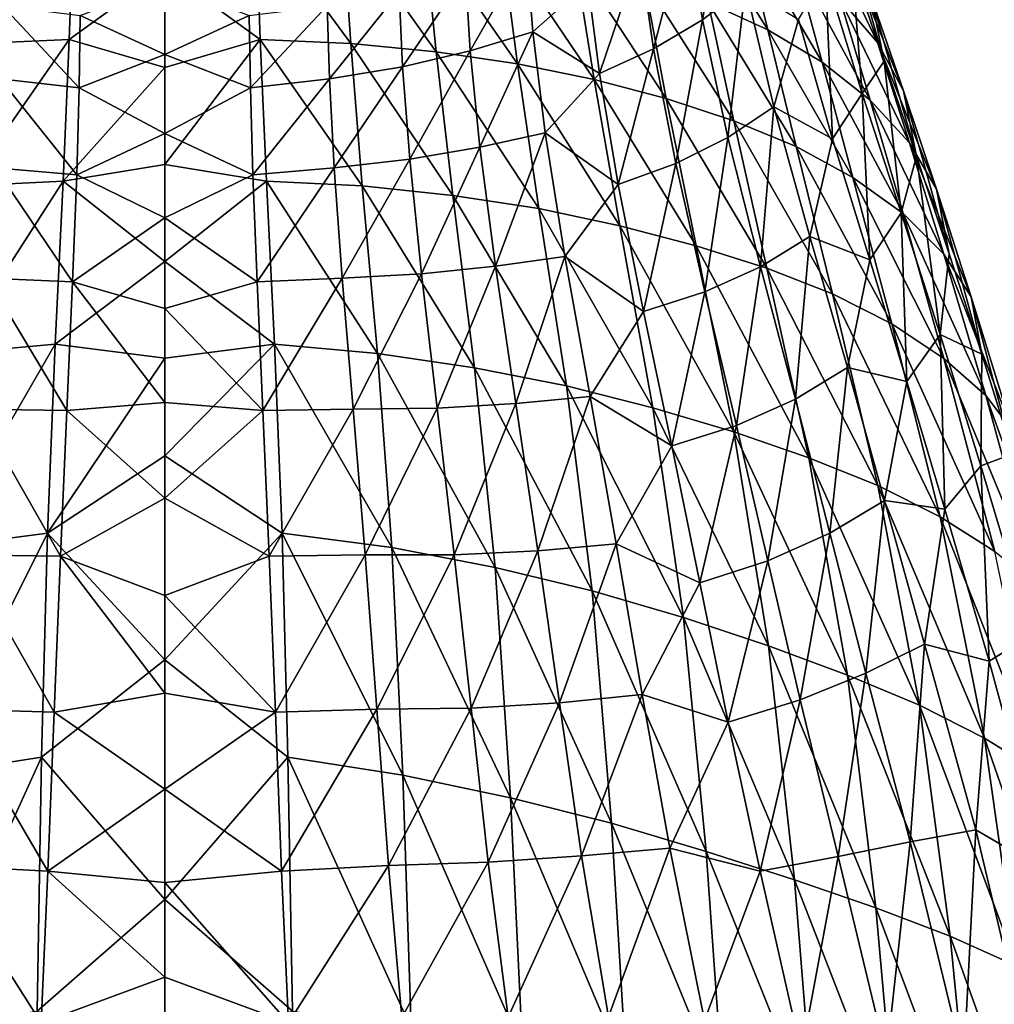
# Model space of a CAD drawing. Header units: millimetres. Extents: x -110 to 119, y -127 to 212.
# Tile 5 of 186: x -3 to 19, y -96 to -73. Entities that reach past the tile are written whole.
import ezdxf

# ---------------------------------------------------------------- set-up
doc = ezdxf.new("R2010")
doc.units = ezdxf.units.MM
doc.header["$LTSCALE"] = 26.699852
for name, color, linetype in [('89', 7, 'CONTINUOUS'), ('90', 7, 'CONTINUOUS'), ('97', 7, 'CONTINUOUS'), ('98', 7, 'CONTINUOUS')]:
    doc.layers.add(name, color=color, linetype=linetype)

msp = doc.modelspace()

# ---------------------------------------------------------------- linework, layer by layer
at = {"layer": '89', "color": 7, "linetype": 'CONTINUOUS', "true_color": 0xa2afbf}
for points in [[(-4.07, -70.656, 81.163), (-4.266, -73.505, 86.432), (-2.09, -70.53, 81.23), (-4.07, -70.656, 81.163)], [(-2.09, -70.53, 81.23), (-4.266, -73.505, 86.432), (-2.192, -73.416, 86.586), (-2.09, -70.53, 81.23)], [(-2.09, -70.53, 81.23), (-2.192, -73.416, 86.586), (0, -71.828, 83.813), (-2.09, -70.53, 81.23)], [(0, -71.828, 83.813), (-2.192, -73.416, 86.586), (0, -74.058, 87.802), (0, -71.828, 83.813)], [(-4.266, -73.505, 86.432), (-4.532, -76.773, 91.773), (-2.192, -73.416, 86.586), (-4.266, -73.505, 86.432)], [(-2.192, -73.416, 86.586), (-4.532, -76.773, 91.773), (-2.332, -76.664, 91.934), (-2.192, -73.416, 86.586)], [(-2.192, -73.416, 86.586), (-2.332, -76.664, 91.934), (0, -74.058, 87.802), (-2.192, -73.416, 86.586)], [(0, -74.058, 87.802), (-2.332, -76.664, 91.934), (0, -76.283, 91.453), (0, -74.058, 87.802)], [(0, -76.283, 91.453), (-2.332, -76.664, 91.934), (0, -78.512, 94.8), (0, -76.283, 91.453)], [(-4.532, -76.773, 91.773), (-4.881, -80.619, 97.185), (-2.332, -76.664, 91.934), (-4.532, -76.773, 91.773)], [(-2.332, -76.664, 91.934), (-4.881, -80.619, 97.185), (-2.516, -80.408, 97.288), (-2.332, -76.664, 91.934)], [(-2.332, -76.664, 91.934), (-2.516, -80.408, 97.288), (0, -78.512, 94.8), (-2.332, -76.664, 91.934)], [(0, -78.512, 94.8), (-2.516, -80.408, 97.288), (0, -80.73, 97.841), (0, -78.512, 94.8)], [(-4.881, -80.619, 97.185), (-5.214, -85.076, 102.237), (-2.516, -80.408, 97.288), (-4.881, -80.619, 97.185)], [(-2.516, -80.408, 97.288), (-5.214, -85.076, 102.237), (-2.693, -84.746, 102.317), (-2.516, -80.408, 97.288)], [(-2.516, -80.408, 97.288), (-2.693, -84.746, 102.317), (0, -80.73, 97.841), (-2.516, -80.408, 97.288)], [(0, -80.73, 97.841), (-2.693, -84.746, 102.317), (0, -82.966, 100.563), (0, -80.73, 97.841)], [(0, -82.966, 100.563), (-2.693, -84.746, 102.317), (0, -87.651, 105.043), (0, -82.966, 100.563)], [(-5.214, -85.076, 102.237), (-5.465, -90.294, 106.394), (-2.693, -84.746, 102.317), (-5.214, -85.076, 102.237)], [(-2.693, -84.746, 102.317), (-5.465, -90.294, 106.394), (-2.827, -89.882, 106.518), (-2.693, -84.746, 102.317)], [(-2.693, -84.746, 102.317), (-2.827, -89.882, 106.518), (0, -87.651, 105.043), (-2.693, -84.746, 102.317)], [(0, -87.651, 105.043), (-2.827, -89.882, 106.518), (0, -93.15, 108.589), (0, -87.651, 105.043)], [(-5.465, -90.294, 106.394), (-5.658, -96.102, 109.467), (-2.827, -89.882, 106.518), (-5.465, -90.294, 106.394)], [(-2.827, -89.882, 106.518), (-5.658, -96.102, 109.467), (-2.932, -95.714, 109.684), (-2.827, -89.882, 106.518)], [(-2.827, -89.882, 106.518), (-2.932, -95.714, 109.684), (0, -93.15, 108.589), (-2.827, -89.882, 106.518)], [(0, -93.15, 108.589), (-2.932, -95.714, 109.684), (0, -96.383, 110.108), (0, -93.15, 108.589)]]:
    msp.add_3dface(points, dxfattribs=at)
at = {"layer": '90', "color": 7, "linetype": 'CONTINUOUS', "true_color": 0xa2afbf}
for points in [[(0, -72.127, 30.499), (0, -73.761, 36.556), (-1.939, -72.863, 33.752), (0, -72.127, 30.499)], [(-3.728, -72.643, 33.95), (-1.964, -74.526, 39.308), (-3.778, -74.319, 39.514), (-3.728, -72.643, 33.95)], [(-1.939, -72.863, 33.752), (-1.964, -74.526, 39.308), (-3.728, -72.643, 33.95), (-1.939, -72.863, 33.752)], [(-1.939, -72.863, 33.752), (0, -73.761, 36.556), (-1.964, -74.526, 39.308), (-1.939, -72.863, 33.752)], [(0, -73.761, 36.556), (0, -75.571, 42.05), (-1.964, -74.526, 39.308), (0, -73.761, 36.556)], [(-3.778, -74.319, 39.514), (-2.022, -76.521, 44.829), (-3.889, -76.362, 45.157), (-3.778, -74.319, 39.514)], [(-1.964, -74.526, 39.308), (-2.022, -76.521, 44.829), (-3.778, -74.319, 39.514), (-1.964, -74.526, 39.308)], [(-1.964, -74.526, 39.308), (0, -75.571, 42.05), (-2.022, -76.521, 44.829), (-1.964, -74.526, 39.308)], [(0, -75.571, 42.05), (0, -77.511, 46.968), (-2.022, -76.521, 44.829), (0, -75.571, 42.05)], [(-3.889, -76.362, 45.157), (-2.119, -78.98, 50.447), (-4.074, -78.892, 50.93), (-3.889, -76.362, 45.157)], [(-2.022, -76.521, 44.829), (-2.119, -78.98, 50.447), (-3.889, -76.362, 45.157), (-2.022, -76.521, 44.829)], [(-2.022, -76.521, 44.829), (0, -77.511, 46.968), (-2.119, -78.98, 50.447), (-2.022, -76.521, 44.829)], [(0, -77.511, 46.968), (0, -79.591, 51.443), (-2.119, -78.98, 50.447), (0, -77.511, 46.968)], [(-4.074, -78.892, 50.93), (-2.25, -81.931, 55.967), (-4.322, -81.898, 56.549), (-4.074, -78.892, 50.93)], [(-2.119, -78.98, 50.447), (-2.25, -81.931, 55.967), (-4.074, -78.892, 50.93), (-2.119, -78.98, 50.447)], [(-2.119, -78.98, 50.447), (0, -81.745, 55.414), (-2.25, -81.931, 55.967), (-2.119, -78.98, 50.447)], [(0, -79.591, 51.443), (0, -81.745, 55.414), (-2.119, -78.98, 50.447), (0, -79.591, 51.443)], [(0, -81.745, 55.414), (0, -83.938, 58.916), (-2.25, -81.931, 55.967), (0, -81.745, 55.414)], [(-4.322, -81.898, 56.549), (-2.395, -85.269, 61.051), (-4.596, -85.244, 61.644), (-4.322, -81.898, 56.549)], [(-2.25, -81.931, 55.967), (-2.395, -85.269, 61.051), (-4.322, -81.898, 56.549), (-2.25, -81.931, 55.967)], [(-2.25, -81.931, 55.967), (0, -83.938, 58.916), (-2.395, -85.269, 61.051), (-2.25, -81.931, 55.967)], [(0, -83.938, 58.916), (0, -86.178, 62.031), (-2.395, -85.269, 61.051), (0, -83.938, 58.916)], [(-4.596, -85.244, 61.644), (-2.539, -88.854, 65.474), (-4.866, -88.786, 66.018), (-4.596, -85.244, 61.644)], [(-2.395, -85.269, 61.051), (-2.539, -88.854, 65.474), (-4.596, -85.244, 61.644), (-2.395, -85.269, 61.051)], [(-2.395, -85.269, 61.051), (0, -88.418, 64.754), (-2.539, -88.854, 65.474), (-2.395, -85.269, 61.051)], [(0, -86.178, 62.031), (0, -88.418, 64.754), (-2.395, -85.269, 61.051), (0, -86.178, 62.031)], [(0, -88.418, 64.754), (0, -90.617, 67.105), (-2.539, -88.854, 65.474), (0, -88.418, 64.754)], [(-4.866, -88.786, 66.018), (-2.682, -92.499, 69.121), (-5.137, -92.366, 69.612), (-4.866, -88.786, 66.018)], [(-2.539, -88.854, 65.474), (-2.682, -92.499, 69.121), (-4.866, -88.786, 66.018), (-2.539, -88.854, 65.474)], [(-2.539, -88.854, 65.474), (0, -90.617, 67.105), (-2.682, -92.499, 69.121), (-2.539, -88.854, 65.474)], [(0, -90.617, 67.105), (0, -92.761, 69.129), (-2.682, -92.499, 69.121), (0, -90.617, 67.105)], [(-5.137, -92.366, 69.612), (-2.839, -95.982, 71.972), (-5.442, -95.857, 72.482), (-5.137, -92.366, 69.612)], [(-2.682, -92.499, 69.121), (-2.839, -95.982, 71.972), (-5.137, -92.366, 69.612), (-2.682, -92.499, 69.121)], [(-2.682, -92.499, 69.121), (0, -94.935, 70.949), (-2.839, -95.982, 71.972), (-2.682, -92.499, 69.121)], [(0, -92.761, 69.129), (0, -94.935, 70.949), (-2.682, -92.499, 69.121), (0, -92.761, 69.129)], [(0, -94.935, 70.949), (0, -97.216, 72.632), (-2.839, -95.982, 71.972), (0, -94.935, 70.949)]]:
    msp.add_3dface(points, dxfattribs=at)
at = {"layer": '97', "color": 7, "linetype": 'CONTINUOUS', "true_color": 0xa2afbf}
for points in [[(11.946, -70.147, 75.321), (12.471, -72.571, 80.189), (13.84, -73.198, 79.748), (11.946, -70.147, 75.321)], [(13.253, -70.807, 74.973), (11.946, -70.147, 75.321), (13.84, -73.198, 79.748), (13.253, -70.807, 74.973)], [(14.814, -70.26, 69.07), (15.492, -72.475, 73.988), (16.357, -73.487, 73.217), (14.814, -70.26, 69.07)], [(15.634, -71.292, 68.373), (14.814, -70.26, 69.07), (16.357, -73.487, 73.217), (15.634, -71.292, 68.373)], [(15.463, -70.234, 62.025), (16.204, -72.416, 67.276), (16.508, -73.915, 66.246), (15.463, -70.234, 62.025)], [(15.777, -71.755, 61.188), (15.463, -70.234, 62.025), (16.508, -73.915, 66.246), (15.777, -71.755, 61.188)], [(2.09, -70.53, 81.23), (0, -71.828, 83.813), (2.192, -73.416, 86.585), (2.09, -70.53, 81.23)], [(2.09, -70.53, 81.23), (2.192, -73.416, 86.585), (4.266, -73.505, 86.432), (2.09, -70.53, 81.23)], [(4.07, -70.656, 81.163), (2.09, -70.53, 81.23), (4.266, -73.505, 86.432), (4.07, -70.656, 81.163)], [(4.07, -70.656, 81.163), (4.266, -73.505, 86.432), (6.23, -73.698, 86.261), (4.07, -70.656, 81.163)], [(5.946, -70.879, 81.083), (4.07, -70.656, 81.163), (6.23, -73.698, 86.261), (5.946, -70.879, 81.083)], [(5.946, -70.879, 81.083), (6.23, -73.698, 86.261), (8.091, -73.972, 86.039), (5.946, -70.879, 81.083)], [(7.724, -71.182, 80.955), (5.946, -70.879, 81.083), (8.091, -73.972, 86.039), (7.724, -71.182, 80.955)], [(13.253, -70.807, 74.973), (13.84, -73.198, 79.748), (15.087, -73.938, 79.219), (13.253, -70.807, 74.973)], [(13.253, -70.807, 74.973), (15.087, -73.938, 79.219), (14.442, -71.578, 74.539), (13.253, -70.807, 74.973)], [(7.724, -71.182, 80.955), (8.091, -73.972, 86.039), (9.853, -74.336, 85.771), (7.724, -71.182, 80.955)], [(9.407, -71.57, 80.785), (7.724, -71.182, 80.955), (9.853, -74.336, 85.771), (9.407, -71.57, 80.785)], [(15.634, -71.292, 68.373), (16.357, -73.487, 73.217), (16.953, -74.591, 72.032), (15.634, -71.292, 68.373)], [(16.204, -72.416, 67.276), (15.634, -71.292, 68.373), (16.953, -74.591, 72.032), (16.204, -72.416, 67.276)], [(9.407, -71.57, 80.785), (9.853, -74.336, 85.771), (11.51, -74.773, 85.416), (9.407, -71.57, 80.785)], [(10.991, -72.033, 80.534), (9.407, -71.57, 80.785), (11.51, -74.773, 85.416), (10.991, -72.033, 80.534)], [(16.188, -74.807, 78.57), (15.492, -72.475, 73.988), (14.442, -71.578, 74.539), (16.188, -74.807, 78.57)], [(15.087, -73.938, 79.219), (16.188, -74.807, 78.57), (14.442, -71.578, 74.539), (15.087, -73.938, 79.219)], [(0, -71.828, 83.813), (0, -74.058, 87.802), (2.192, -73.416, 86.585), (0, -71.828, 83.813)], [(10.991, -72.033, 80.534), (11.51, -74.773, 85.416), (13.058, -75.28, 84.958), (10.991, -72.033, 80.534)], [(12.471, -72.571, 80.189), (10.991, -72.033, 80.534), (13.058, -75.28, 84.958), (12.471, -72.571, 80.189)], [(15.492, -72.475, 73.988), (16.188, -74.807, 78.57), (17.094, -75.789, 77.691), (15.492, -72.475, 73.988)], [(16.357, -73.487, 73.217), (15.492, -72.475, 73.988), (17.094, -75.789, 77.691), (16.357, -73.487, 73.217)], [(16.204, -72.416, 67.276), (16.953, -74.591, 72.032), (17.254, -76.091, 70.869), (16.204, -72.416, 67.276)], [(16.508, -73.915, 66.246), (16.204, -72.416, 67.276), (17.254, -76.091, 70.869), (16.508, -73.915, 66.246)], [(12.471, -72.571, 80.189), (13.058, -75.28, 84.958), (14.49, -75.873, 84.398), (12.471, -72.571, 80.189)], [(13.84, -73.198, 79.748), (12.471, -72.571, 80.189), (14.49, -75.873, 84.398), (13.84, -73.198, 79.748)], [(13.84, -73.198, 79.748), (14.49, -75.873, 84.398), (15.793, -76.58, 83.744), (13.84, -73.198, 79.748)], [(13.84, -73.198, 79.748), (15.793, -76.58, 83.744), (15.087, -73.938, 79.219), (13.84, -73.198, 79.748)], [(0, -74.058, 87.802), (0, -76.283, 91.453), (2.192, -73.416, 86.585), (0, -74.058, 87.802)], [(2.192, -73.416, 86.585), (0, -76.283, 91.453), (2.332, -76.664, 91.934), (2.192, -73.416, 86.585)], [(2.192, -73.416, 86.585), (2.332, -76.664, 91.934), (4.532, -76.773, 91.773), (2.192, -73.416, 86.585)], [(4.266, -73.505, 86.432), (2.192, -73.416, 86.585), (4.532, -76.773, 91.773), (4.266, -73.505, 86.432)], [(4.266, -73.505, 86.432), (4.532, -76.773, 91.773), (6.613, -76.994, 91.578), (4.266, -73.505, 86.432)], [(6.23, -73.698, 86.261), (4.266, -73.505, 86.432), (6.613, -76.994, 91.578), (6.23, -73.698, 86.261)], [(16.357, -73.487, 73.217), (17.094, -75.789, 77.691), (17.71, -76.852, 76.386), (16.357, -73.487, 73.217)], [(16.953, -74.591, 72.032), (16.357, -73.487, 73.217), (17.71, -76.852, 76.386), (16.953, -74.591, 72.032)], [(6.23, -73.698, 86.261), (6.613, -76.994, 91.578), (8.582, -77.297, 91.312), (6.23, -73.698, 86.261)], [(8.091, -73.972, 86.039), (6.23, -73.698, 86.261), (8.582, -77.297, 91.312), (8.091, -73.972, 86.039)], [(8.091, -73.972, 86.039), (8.582, -77.297, 91.312), (10.444, -77.691, 90.985), (8.091, -73.972, 86.039)], [(9.853, -74.336, 85.771), (8.091, -73.972, 86.039), (10.444, -77.691, 90.985), (9.853, -74.336, 85.771)], [(16.943, -77.411, 82.963), (16.188, -74.807, 78.57), (15.087, -73.938, 79.219), (16.943, -77.411, 82.963)], [(15.793, -76.58, 83.744), (16.943, -77.411, 82.963), (15.087, -73.938, 79.219), (15.793, -76.58, 83.744)], [(9.853, -74.336, 85.771), (10.444, -77.691, 90.985), (12.192, -78.149, 90.55), (9.853, -74.336, 85.771)], [(11.51, -74.773, 85.416), (9.853, -74.336, 85.771), (12.192, -78.149, 90.55), (11.51, -74.773, 85.416)], [(11.51, -74.773, 85.416), (12.192, -78.149, 90.55), (13.82, -78.665, 89.992), (11.51, -74.773, 85.416)], [(13.058, -75.28, 84.958), (11.51, -74.773, 85.416), (13.82, -78.665, 89.992), (13.058, -75.28, 84.958)], [(16.953, -74.591, 72.032), (17.71, -76.852, 76.386), (18.004, -78.333, 75.063), (16.953, -74.591, 72.032)], [(17.254, -76.091, 70.869), (16.953, -74.591, 72.032), (18.004, -78.333, 75.063), (17.254, -76.091, 70.869)], [(16.188, -74.807, 78.57), (16.943, -77.411, 82.963), (17.882, -78.341, 81.935), (16.188, -74.807, 78.57)], [(17.094, -75.789, 77.691), (16.188, -74.807, 78.57), (17.882, -78.341, 81.935), (17.094, -75.789, 77.691)], [(13.058, -75.28, 84.958), (13.82, -78.665, 89.992), (15.322, -79.251, 89.31), (13.058, -75.28, 84.958)], [(14.49, -75.873, 84.398), (13.058, -75.28, 84.958), (15.322, -79.251, 89.31), (14.49, -75.873, 84.398)], [(14.49, -75.873, 84.398), (15.322, -79.251, 89.31), (16.685, -79.939, 88.519), (14.49, -75.873, 84.398)], [(14.49, -75.873, 84.398), (16.685, -79.939, 88.519), (15.793, -76.58, 83.744), (14.49, -75.873, 84.398)], [(17.094, -75.789, 77.691), (17.882, -78.341, 81.935), (18.506, -79.32, 80.457), (17.094, -75.789, 77.691)], [(17.71, -76.852, 76.386), (17.094, -75.789, 77.691), (18.506, -79.32, 80.457), (17.71, -76.852, 76.386)], [(0, -76.283, 91.453), (0, -78.512, 94.8), (2.332, -76.664, 91.934), (0, -76.283, 91.453)], [(17.882, -80.735, 87.581), (16.943, -77.411, 82.963), (15.793, -76.58, 83.744), (17.882, -80.735, 87.581)], [(16.685, -79.939, 88.519), (17.882, -80.735, 87.581), (15.793, -76.58, 83.744), (16.685, -79.939, 88.519)], [(2.332, -76.664, 91.934), (0, -78.512, 94.8), (2.516, -80.408, 97.288), (2.332, -76.664, 91.934)], [(2.332, -76.664, 91.934), (2.516, -80.408, 97.288), (4.881, -80.619, 97.185), (2.332, -76.664, 91.934)], [(4.532, -76.773, 91.773), (2.332, -76.664, 91.934), (4.881, -80.619, 97.185), (4.532, -76.773, 91.773)], [(4.532, -76.773, 91.773), (4.881, -80.619, 97.185), (7.111, -80.95, 97.012), (4.532, -76.773, 91.773)], [(6.613, -76.994, 91.578), (4.532, -76.773, 91.773), (7.111, -80.95, 97.012), (6.613, -76.994, 91.578)], [(6.613, -76.994, 91.578), (7.111, -80.95, 97.012), (9.216, -81.363, 96.735), (6.613, -76.994, 91.578)], [(8.582, -77.297, 91.312), (6.613, -76.994, 91.578), (9.216, -81.363, 96.735), (8.582, -77.297, 91.312)], [(17.71, -76.852, 76.386), (18.506, -79.32, 80.457), (18.749, -80.636, 78.772), (17.71, -76.852, 76.386)], [(18.004, -78.333, 75.063), (17.71, -76.852, 76.386), (18.749, -80.636, 78.772), (18.004, -78.333, 75.063)], [(8.582, -77.297, 91.312), (9.216, -81.363, 96.735), (11.2, -81.866, 96.367), (8.582, -77.297, 91.312)], [(10.444, -77.691, 90.985), (8.582, -77.297, 91.312), (11.2, -81.866, 96.367), (10.444, -77.691, 90.985)], [(16.943, -77.411, 82.963), (17.882, -80.735, 87.581), (18.845, -81.584, 86.36), (16.943, -77.411, 82.963)], [(17.882, -78.341, 81.935), (16.943, -77.411, 82.963), (18.845, -81.584, 86.36), (17.882, -78.341, 81.935)], [(10.444, -77.691, 90.985), (11.2, -81.866, 96.367), (13.058, -82.421, 95.86), (10.444, -77.691, 90.985)], [(12.192, -78.149, 90.55), (10.444, -77.691, 90.985), (13.058, -82.421, 95.86), (12.192, -78.149, 90.55)], [(12.192, -78.149, 90.55), (13.058, -82.421, 95.86), (14.782, -83.013, 95.203), (12.192, -78.149, 90.55)], [(13.82, -78.665, 89.992), (12.192, -78.149, 90.55), (14.782, -83.013, 95.203), (13.82, -78.665, 89.992)], [(17.882, -78.341, 81.935), (18.845, -81.584, 86.36), (19.453, -82.386, 84.623), (17.882, -78.341, 81.935)], [(18.506, -79.32, 80.457), (17.882, -78.341, 81.935), (19.453, -82.386, 84.623), (18.506, -79.32, 80.457)], [(0, -78.512, 94.8), (0, -80.73, 97.841), (2.516, -80.408, 97.288), (0, -78.512, 94.8)], [(13.82, -78.665, 89.992), (14.782, -83.013, 95.203), (16.365, -83.652, 94.399), (13.82, -78.665, 89.992)], [(15.322, -79.251, 89.31), (13.82, -78.665, 89.992), (16.365, -83.652, 94.399), (15.322, -79.251, 89.31)], [(15.322, -79.251, 89.31), (16.365, -83.652, 94.399), (17.796, -84.371, 93.464), (15.322, -79.251, 89.31)], [(15.322, -79.251, 89.31), (17.796, -84.371, 93.464), (16.685, -79.939, 88.519), (15.322, -79.251, 89.31)], [(18.506, -79.32, 80.457), (19.453, -82.386, 84.623), (19.464, -82.921, 81.907), (18.506, -79.32, 80.457)], [(18.749, -80.636, 78.772), (18.506, -79.32, 80.457), (19.464, -82.921, 81.907), (18.749, -80.636, 78.772)], [(19.045, -85.168, 92.364), (17.882, -80.735, 87.581), (16.685, -79.939, 88.519), (19.045, -85.168, 92.364)], [(17.796, -84.371, 93.464), (19.045, -85.168, 92.364), (16.685, -79.939, 88.519), (17.796, -84.371, 93.464)], [(0, -80.73, 97.841), (0, -82.966, 100.563), (2.516, -80.408, 97.288), (0, -80.73, 97.841)], [(2.516, -80.408, 97.288), (0, -82.966, 100.563), (2.693, -84.746, 102.317), (2.516, -80.408, 97.288)], [(2.516, -80.408, 97.288), (2.693, -84.746, 102.317), (5.214, -85.076, 102.237), (2.516, -80.408, 97.288)], [(4.881, -80.619, 97.185), (2.516, -80.408, 97.288), (5.214, -85.076, 102.237), (4.881, -80.619, 97.185)], [(4.881, -80.619, 97.185), (5.214, -85.076, 102.237), (7.582, -85.532, 102.041), (4.881, -80.619, 97.185)], [(7.111, -80.95, 97.012), (4.881, -80.619, 97.185), (7.582, -85.532, 102.041), (7.111, -80.95, 97.012)], [(17.882, -80.735, 87.581), (19.045, -85.168, 92.364), (20.039, -85.948, 90.958), (17.882, -80.735, 87.581)], [(18.845, -81.584, 86.36), (17.882, -80.735, 87.581), (20.039, -85.948, 90.958), (18.845, -81.584, 86.36)], [(7.111, -80.95, 97.012), (7.582, -85.532, 102.041), (9.81, -86.065, 101.703), (7.111, -80.95, 97.012)], [(9.216, -81.363, 96.735), (7.111, -80.95, 97.012), (9.81, -86.065, 101.703), (9.216, -81.363, 96.735)], [(9.216, -81.363, 96.735), (9.81, -86.065, 101.703), (11.904, -86.681, 101.237), (9.216, -81.363, 96.735)], [(11.2, -81.866, 96.367), (9.216, -81.363, 96.735), (11.904, -86.681, 101.237), (11.2, -81.866, 96.367)], [(18.845, -81.584, 86.36), (20.039, -85.948, 90.958), (20.636, -86.541, 89), (18.845, -81.584, 86.36)], [(19.453, -82.386, 84.623), (18.845, -81.584, 86.36), (20.636, -86.541, 89), (19.453, -82.386, 84.623)], [(11.2, -81.866, 96.367), (11.904, -86.681, 101.237), (13.857, -87.331, 100.608), (11.2, -81.866, 96.367)], [(13.058, -82.421, 95.86), (11.2, -81.866, 96.367), (13.857, -87.331, 100.608), (13.058, -82.421, 95.86)], [(13.058, -82.421, 95.86), (13.857, -87.331, 100.608), (15.666, -87.999, 99.809), (13.058, -82.421, 95.86)], [(14.782, -83.013, 95.203), (13.058, -82.421, 95.86), (15.666, -87.999, 99.809), (14.782, -83.013, 95.203)], [(0, -82.966, 100.563), (0, -87.651, 105.043), (2.693, -84.746, 102.317), (0, -82.966, 100.563)], [(14.782, -83.013, 95.203), (15.666, -87.999, 99.809), (17.323, -88.692, 98.848), (14.782, -83.013, 95.203)], [(16.365, -83.652, 94.399), (14.782, -83.013, 95.203), (17.323, -88.692, 98.848), (16.365, -83.652, 94.399)], [(16.365, -83.652, 94.399), (17.323, -88.692, 98.848), (18.815, -89.446, 97.742), (16.365, -83.652, 94.399)], [(16.365, -83.652, 94.399), (18.815, -89.446, 97.742), (17.796, -84.371, 93.464), (16.365, -83.652, 94.399)], [(20.114, -90.25, 96.462), (19.045, -85.168, 92.364), (17.796, -84.371, 93.464), (20.114, -90.25, 96.462)], [(18.815, -89.446, 97.742), (20.114, -90.25, 96.462), (17.796, -84.371, 93.464), (18.815, -89.446, 97.742)], [(2.693, -84.746, 102.317), (0, -87.651, 105.043), (2.827, -89.882, 106.518), (2.693, -84.746, 102.317)], [(2.693, -84.746, 102.317), (2.827, -89.882, 106.518), (5.465, -90.294, 106.394), (2.693, -84.746, 102.317)], [(5.214, -85.076, 102.237), (2.693, -84.746, 102.317), (5.465, -90.294, 106.394), (5.214, -85.076, 102.237)], [(5.214, -85.076, 102.237), (5.465, -90.294, 106.394), (7.936, -90.819, 106.115), (5.214, -85.076, 102.237)], [(7.582, -85.532, 102.041), (5.214, -85.076, 102.237), (7.936, -90.819, 106.115), (7.582, -85.532, 102.041)], [(7.582, -85.532, 102.041), (7.936, -90.819, 106.115), (10.255, -91.401, 105.666), (7.582, -85.532, 102.041)], [(9.81, -86.065, 101.703), (7.582, -85.532, 102.041), (10.255, -91.401, 105.666), (9.81, -86.065, 101.703)], [(9.81, -86.065, 101.703), (10.255, -91.401, 105.666), (12.428, -92.047, 105.063), (9.81, -86.065, 101.703)], [(11.904, -86.681, 101.237), (9.81, -86.065, 101.703), (12.428, -92.047, 105.063), (11.904, -86.681, 101.237)], [(11.904, -86.681, 101.237), (12.428, -92.047, 105.063), (14.45, -92.7, 104.282), (11.904, -86.681, 101.237)], [(13.857, -87.331, 100.608), (11.904, -86.681, 101.237), (14.45, -92.7, 104.282), (13.857, -87.331, 100.608)], [(13.857, -87.331, 100.608), (14.45, -92.7, 104.282), (16.318, -93.344, 103.322), (13.857, -87.331, 100.608)], [(15.666, -87.999, 99.809), (13.857, -87.331, 100.608), (16.318, -93.344, 103.322), (15.666, -87.999, 99.809)], [(0, -87.651, 105.043), (0, -93.15, 108.589), (2.827, -89.882, 106.518), (0, -87.651, 105.043)], [(15.666, -87.999, 99.809), (16.318, -93.344, 103.322), (18.025, -93.991, 102.193), (15.666, -87.999, 99.809)], [(17.323, -88.692, 98.848), (15.666, -87.999, 99.809), (18.025, -93.991, 102.193), (17.323, -88.692, 98.848)], [(17.323, -88.692, 98.848), (18.025, -93.991, 102.193), (19.557, -94.679, 100.91), (17.323, -88.692, 98.848)], [(17.323, -88.692, 98.848), (19.557, -94.679, 100.91), (18.815, -89.446, 97.742), (17.323, -88.692, 98.848)], [(20.886, -95.396, 99.447), (20.114, -90.25, 96.462), (18.815, -89.446, 97.742), (20.886, -95.396, 99.447)], [(19.557, -94.679, 100.91), (20.886, -95.396, 99.447), (18.815, -89.446, 97.742), (19.557, -94.679, 100.91)], [(2.827, -89.882, 106.518), (0, -93.15, 108.589), (2.932, -95.714, 109.684), (2.827, -89.882, 106.518)], [(2.827, -89.882, 106.518), (2.932, -95.714, 109.684), (5.658, -96.102, 109.467), (2.827, -89.882, 106.518)], [(5.465, -90.294, 106.394), (2.827, -89.882, 106.518), (5.658, -96.102, 109.467), (5.465, -90.294, 106.394)], [(5.465, -90.294, 106.394), (5.658, -96.102, 109.467), (8.206, -96.588, 109.074), (5.465, -90.294, 106.394)], [(7.936, -90.819, 106.115), (5.465, -90.294, 106.394), (8.206, -96.588, 109.074), (7.936, -90.819, 106.115)], [(7.936, -90.819, 106.115), (8.206, -96.588, 109.074), (10.593, -97.109, 108.498), (7.936, -90.819, 106.115)], [(10.255, -91.401, 105.666), (7.936, -90.819, 106.115), (10.593, -97.109, 108.498), (10.255, -91.401, 105.666)], [(10.255, -91.401, 105.666), (10.593, -97.109, 108.498), (12.823, -97.673, 107.756), (10.255, -91.401, 105.666)], [(12.428, -92.047, 105.063), (10.255, -91.401, 105.666), (12.823, -97.673, 107.756), (12.428, -92.047, 105.063)], [(12.428, -92.047, 105.063), (12.823, -97.673, 107.756), (14.893, -98.222, 106.834), (12.428, -92.047, 105.063)], [(14.45, -92.7, 104.282), (12.428, -92.047, 105.063), (14.893, -98.222, 106.834), (14.45, -92.7, 104.282)], [(14.45, -92.7, 104.282), (14.893, -98.222, 106.834), (16.801, -98.741, 105.735), (14.45, -92.7, 104.282)], [(16.318, -93.344, 103.322), (14.45, -92.7, 104.282), (16.801, -98.741, 105.735), (16.318, -93.344, 103.322)], [(0, -93.15, 108.589), (0, -96.383, 110.108), (2.932, -95.714, 109.684), (0, -93.15, 108.589)], [(16.318, -93.344, 103.322), (16.801, -98.741, 105.735), (18.54, -99.246, 104.468), (16.318, -93.344, 103.322)], [(18.025, -93.991, 102.193), (16.318, -93.344, 103.322), (18.54, -99.246, 104.468), (18.025, -93.991, 102.193)], [(18.025, -93.991, 102.193), (18.54, -99.246, 104.468), (20.093, -99.779, 103.04), (18.025, -93.991, 102.193)], [(18.025, -93.991, 102.193), (20.093, -99.779, 103.04), (19.557, -94.679, 100.91), (18.025, -93.991, 102.193)]]:
    msp.add_3dface(points, dxfattribs=at)
at = {"layer": '98', "color": 7, "linetype": 'CONTINUOUS', "true_color": 0xa2afbf}
for points in [[(11.971, -70.714, 41.606), (12.9, -69.868, 42.518), (12.342, -72.965, 47.967), (11.971, -70.714, 41.606)], [(12.9, -69.868, 42.518), (13.324, -72.201, 49.13), (12.342, -72.965, 47.967), (12.9, -69.868, 42.518)], [(10.901, -71.462, 40.811), (11.971, -70.714, 41.606), (11.219, -73.631, 46.942), (10.901, -71.462, 40.811)], [(11.971, -70.714, 41.606), (12.342, -72.965, 47.967), (11.219, -73.631, 46.942), (11.971, -70.714, 41.606)], [(7.008, -73.678, 40.475), (6.899, -71.91, 34.75), (8.304, -71.405, 35.285), (7.008, -73.678, 40.475)], [(8.447, -73.242, 41.147), (7.008, -73.678, 40.475), (8.304, -71.405, 35.285), (8.447, -73.242, 41.147)], [(9.705, -72.114, 40.092), (8.447, -73.242, 41.147), (8.304, -71.405, 35.285), (9.705, -72.114, 40.092)], [(9.705, -72.114, 40.092), (10.901, -71.462, 40.811), (9.973, -74.199, 46.008), (9.705, -72.114, 40.092)], [(10.901, -71.462, 40.811), (11.219, -73.631, 46.942), (9.973, -74.199, 46.008), (10.901, -71.462, 40.811)], [(15.159, -71.908, 56.303), (15.777, -71.755, 61.188), (16.003, -74.652, 62.804), (15.159, -71.908, 56.303)], [(15.777, -71.755, 61.188), (16.508, -73.915, 66.246), (16.003, -74.652, 62.804), (15.777, -71.755, 61.188)], [(5.454, -74.041, 39.936), (5.376, -72.326, 34.307), (6.899, -71.91, 34.75), (5.454, -74.041, 39.936)], [(7.008, -73.678, 40.475), (5.454, -74.041, 39.936), (6.899, -71.91, 34.75), (7.008, -73.678, 40.475)], [(14.544, -72.959, 54.684), (15.159, -71.908, 56.303), (15.327, -75.698, 61.026), (14.544, -72.959, 54.684)], [(15.159, -71.908, 56.303), (16.003, -74.652, 62.804), (15.327, -75.698, 61.026), (15.159, -71.908, 56.303)], [(0, -73.761, 36.556), (0, -72.127, 30.499), (1.939, -72.863, 33.752), (0, -73.761, 36.556)], [(9.705, -72.114, 40.092), (9.973, -74.199, 46.008), (8.447, -73.242, 41.147), (9.705, -72.114, 40.092)], [(12.342, -72.965, 47.967), (13.324, -72.201, 49.13), (12.922, -75.662, 54.565), (12.342, -72.965, 47.967)], [(13.324, -72.201, 49.13), (13.978, -74.961, 55.946), (12.922, -75.662, 54.565), (13.324, -72.201, 49.13)], [(13.324, -72.201, 49.13), (14.544, -72.959, 54.684), (13.978, -74.961, 55.946), (13.324, -72.201, 49.13)], [(3.778, -74.319, 39.513), (3.728, -72.643, 33.949), (5.376, -72.326, 34.307), (3.778, -74.319, 39.513)], [(5.454, -74.041, 39.936), (3.778, -74.319, 39.513), (5.376, -72.326, 34.307), (5.454, -74.041, 39.936)], [(1.964, -74.526, 39.308), (1.939, -72.863, 33.752), (3.728, -72.643, 33.949), (1.964, -74.526, 39.308)], [(3.778, -74.319, 39.513), (1.964, -74.526, 39.308), (3.728, -72.643, 33.949), (3.778, -74.319, 39.513)], [(0, -73.761, 36.556), (1.939, -72.863, 33.752), (1.964, -74.526, 39.308), (0, -73.761, 36.556)], [(11.219, -73.631, 46.942), (12.342, -72.965, 47.967), (11.727, -76.258, 53.327), (11.219, -73.631, 46.942)], [(12.342, -72.965, 47.967), (12.922, -75.662, 54.565), (11.727, -76.258, 53.327), (12.342, -72.965, 47.967)], [(14.544, -72.959, 54.684), (15.327, -75.698, 61.026), (13.978, -74.961, 55.946), (14.544, -72.959, 54.684)], [(7.231, -75.888, 46.495), (7.008, -73.678, 40.475), (8.447, -73.242, 41.147), (7.231, -75.888, 46.495)], [(8.732, -75.556, 47.403), (7.231, -75.888, 46.495), (8.447, -73.242, 41.147), (8.732, -75.556, 47.403)], [(9.973, -74.199, 46.008), (8.732, -75.556, 47.403), (8.447, -73.242, 41.147), (9.973, -74.199, 46.008)], [(9.973, -74.199, 46.008), (11.219, -73.631, 46.942), (10.406, -76.745, 52.178), (9.973, -74.199, 46.008)], [(11.219, -73.631, 46.942), (11.727, -76.258, 53.327), (10.406, -76.745, 52.178), (11.219, -73.631, 46.942)], [(0, -75.571, 42.05), (0, -73.761, 36.556), (1.964, -74.526, 39.308), (0, -75.571, 42.05)], [(5.62, -76.162, 45.753), (5.454, -74.041, 39.936), (7.008, -73.678, 40.475), (5.62, -76.162, 45.753)], [(7.231, -75.888, 46.495), (5.62, -76.162, 45.753), (7.008, -73.678, 40.475), (7.231, -75.888, 46.495)], [(3.889, -76.362, 45.156), (3.778, -74.319, 39.513), (5.454, -74.041, 39.936), (3.889, -76.362, 45.156)], [(5.62, -76.162, 45.753), (3.889, -76.362, 45.156), (5.454, -74.041, 39.936), (5.62, -76.162, 45.753)], [(16.003, -74.652, 62.804), (16.508, -73.915, 66.246), (16.901, -77.397, 68.552), (16.003, -74.652, 62.804)], [(16.508, -73.915, 66.246), (17.254, -76.091, 70.869), (16.901, -77.397, 68.552), (16.508, -73.915, 66.246)], [(2.022, -76.521, 44.829), (1.964, -74.526, 39.308), (3.778, -74.319, 39.513), (2.022, -76.521, 44.829)], [(3.889, -76.362, 45.156), (2.022, -76.521, 44.829), (3.778, -74.319, 39.513), (3.889, -76.362, 45.156)], [(9.973, -74.199, 46.008), (10.406, -76.745, 52.178), (8.732, -75.556, 47.403), (9.973, -74.199, 46.008)], [(0, -75.571, 42.05), (1.964, -74.526, 39.308), (2.022, -76.521, 44.829), (0, -75.571, 42.05)], [(15.327, -75.698, 61.026), (16.003, -74.652, 62.804), (16.182, -78.473, 66.657), (15.327, -75.698, 61.026)], [(16.003, -74.652, 62.804), (16.901, -77.397, 68.552), (16.182, -78.473, 66.657), (16.003, -74.652, 62.804)], [(12.922, -75.662, 54.565), (13.978, -74.961, 55.946), (13.673, -78.633, 60.78), (12.922, -75.662, 54.565)], [(13.978, -74.961, 55.946), (14.804, -77.939, 62.289), (13.673, -78.633, 60.78), (13.978, -74.961, 55.946)], [(13.978, -74.961, 55.946), (15.327, -75.698, 61.026), (14.804, -77.939, 62.289), (13.978, -74.961, 55.946)], [(0, -77.511, 46.968), (0, -75.571, 42.05), (2.022, -76.521, 44.829), (0, -77.511, 46.968)], [(7.591, -78.62, 52.677), (7.231, -75.888, 46.495), (8.732, -75.556, 47.403), (7.591, -78.62, 52.677)], [(9.183, -78.396, 53.808), (7.591, -78.62, 52.677), (8.732, -75.556, 47.403), (9.183, -78.396, 53.808)], [(10.406, -76.745, 52.178), (9.183, -78.396, 53.808), (8.732, -75.556, 47.403), (10.406, -76.745, 52.178)], [(11.727, -76.258, 53.327), (12.922, -75.662, 54.565), (12.397, -79.208, 59.412), (11.727, -76.258, 53.327)], [(12.922, -75.662, 54.565), (13.673, -78.633, 60.78), (12.397, -79.208, 59.412), (12.922, -75.662, 54.565)], [(5.891, -78.79, 51.726), (5.62, -76.162, 45.753), (7.231, -75.888, 46.495), (5.891, -78.79, 51.726)], [(7.591, -78.62, 52.677), (5.891, -78.79, 51.726), (7.231, -75.888, 46.495), (7.591, -78.62, 52.677)], [(15.327, -75.698, 61.026), (16.182, -78.473, 66.657), (14.804, -77.939, 62.289), (15.327, -75.698, 61.026)], [(16.901, -77.397, 68.552), (17.254, -76.091, 70.869), (17.795, -80.187, 73.571), (16.901, -77.397, 68.552)], [(17.254, -76.091, 70.869), (18.004, -78.333, 75.063), (17.795, -80.187, 73.571), (17.254, -76.091, 70.869)], [(2.119, -78.98, 50.447), (2.022, -76.521, 44.829), (3.889, -76.362, 45.156), (2.119, -78.98, 50.447)], [(4.074, -78.891, 50.93), (2.119, -78.98, 50.447), (3.889, -76.362, 45.156), (4.074, -78.891, 50.93)], [(4.074, -78.891, 50.93), (3.889, -76.362, 45.156), (5.62, -76.162, 45.753), (4.074, -78.891, 50.93)], [(5.891, -78.79, 51.726), (4.074, -78.891, 50.93), (5.62, -76.162, 45.753), (5.891, -78.79, 51.726)], [(10.406, -76.745, 52.178), (11.727, -76.258, 53.327), (10.989, -79.656, 58.126), (10.406, -76.745, 52.178)], [(11.727, -76.258, 53.327), (12.397, -79.208, 59.412), (10.989, -79.656, 58.126), (11.727, -76.258, 53.327)], [(0, -77.511, 46.968), (2.022, -76.521, 44.829), (2.119, -78.98, 50.447), (0, -77.511, 46.968)], [(10.406, -76.745, 52.178), (10.989, -79.656, 58.126), (9.183, -78.396, 53.808), (10.406, -76.745, 52.178)], [(16.182, -78.473, 66.657), (16.901, -77.397, 68.552), (17.03, -81.262, 71.531), (16.182, -78.473, 66.657)], [(16.901, -77.397, 68.552), (17.795, -80.187, 73.571), (17.03, -81.262, 71.531), (16.901, -77.397, 68.552)], [(0, -79.591, 51.443), (0, -77.511, 46.968), (2.119, -78.98, 50.447), (0, -79.591, 51.443)], [(13.673, -78.633, 60.78), (14.804, -77.939, 62.289), (14.471, -81.668, 66.181), (13.673, -78.633, 60.78)], [(14.804, -77.939, 62.289), (15.664, -80.939, 67.768), (14.471, -81.668, 66.181), (14.804, -77.939, 62.289)], [(14.804, -77.939, 62.289), (16.182, -78.473, 66.657), (15.664, -80.939, 67.768), (14.804, -77.939, 62.289)], [(8.06, -81.772, 58.537), (7.591, -78.62, 52.677), (9.183, -78.396, 53.808), (8.06, -81.772, 58.537)], [(9.759, -81.611, 59.784), (8.06, -81.772, 58.537), (9.183, -78.396, 53.808), (9.759, -81.611, 59.784)], [(10.989, -79.656, 58.126), (9.759, -81.611, 59.784), (9.183, -78.396, 53.808), (10.989, -79.656, 58.126)], [(18.004, -78.333, 75.063), (18.749, -80.636, 78.772), (17.795, -80.187, 73.571), (18.004, -78.333, 75.063)], [(6.252, -81.873, 57.466), (5.891, -78.79, 51.726), (7.591, -78.62, 52.677), (6.252, -81.873, 57.466)], [(8.06, -81.772, 58.537), (6.252, -81.873, 57.466), (7.591, -78.62, 52.677), (8.06, -81.772, 58.537)], [(16.182, -78.473, 66.657), (17.03, -81.262, 71.531), (15.664, -80.939, 67.768), (16.182, -78.473, 66.657)], [(4.322, -81.897, 56.549), (4.074, -78.891, 50.93), (5.891, -78.79, 51.726), (4.322, -81.897, 56.549)], [(6.252, -81.873, 57.466), (4.322, -81.897, 56.549), (5.891, -78.79, 51.726), (6.252, -81.873, 57.466)], [(12.397, -79.208, 59.412), (13.673, -78.633, 60.78), (13.124, -82.273, 64.747), (12.397, -79.208, 59.412)], [(13.673, -78.633, 60.78), (14.471, -81.668, 66.181), (13.124, -82.273, 64.747), (13.673, -78.633, 60.78)], [(0, -79.591, 51.443), (2.119, -78.98, 50.447), (2.25, -81.931, 55.967), (0, -79.591, 51.443)], [(2.25, -81.931, 55.967), (2.119, -78.98, 50.447), (4.074, -78.891, 50.93), (2.25, -81.931, 55.967)], [(4.322, -81.897, 56.549), (2.25, -81.931, 55.967), (4.074, -78.891, 50.93), (4.322, -81.897, 56.549)], [(10.989, -79.656, 58.126), (12.397, -79.208, 59.412), (11.637, -82.737, 63.403), (10.989, -79.656, 58.126)], [(12.397, -79.208, 59.412), (13.124, -82.273, 64.747), (11.637, -82.737, 63.403), (12.397, -79.208, 59.412)], [(0, -81.745, 55.414), (0, -79.591, 51.443), (2.25, -81.931, 55.967), (0, -81.745, 55.414)], [(10.989, -79.656, 58.126), (11.637, -82.737, 63.403), (9.759, -81.611, 59.784), (10.989, -79.656, 58.126)], [(17.03, -81.262, 71.531), (17.795, -80.187, 73.571), (17.899, -84.19, 75.806), (17.03, -81.262, 71.531)], [(17.795, -80.187, 73.571), (18.749, -80.636, 78.772), (18.731, -83.202, 78.067), (17.795, -80.187, 73.571)], [(17.795, -80.187, 73.571), (18.731, -83.202, 78.067), (17.899, -84.19, 75.806), (17.795, -80.187, 73.571)], [(18.749, -80.636, 78.772), (19.464, -82.921, 81.907), (18.731, -83.202, 78.067), (18.749, -80.636, 78.772)], [(14.471, -81.668, 66.181), (15.664, -80.939, 67.768), (15.262, -84.746, 70.764), (14.471, -81.668, 66.181)], [(15.664, -80.939, 67.768), (16.52, -83.998, 72.446), (15.262, -84.746, 70.764), (15.664, -80.939, 67.768)], [(15.664, -80.939, 67.768), (17.03, -81.262, 71.531), (16.52, -83.998, 72.446), (15.664, -80.939, 67.768)], [(17.03, -81.262, 71.531), (17.899, -84.19, 75.806), (16.52, -83.998, 72.446), (17.03, -81.262, 71.531)], [(0, -83.938, 58.916), (0, -81.745, 55.414), (2.25, -81.931, 55.967), (0, -83.938, 58.916)], [(6.644, -85.242, 62.579), (6.252, -81.873, 57.466), (8.06, -81.772, 58.537), (6.644, -85.242, 62.579)], [(8.562, -85.151, 63.671), (6.644, -85.242, 62.579), (8.06, -81.772, 58.537), (8.562, -85.151, 63.671)], [(8.562, -85.151, 63.671), (8.06, -81.772, 58.537), (9.759, -81.611, 59.784), (8.562, -85.151, 63.671)], [(10.362, -84.99, 64.937), (8.562, -85.151, 63.671), (9.759, -81.611, 59.784), (10.362, -84.99, 64.937)], [(11.637, -82.737, 63.403), (10.362, -84.99, 64.937), (9.759, -81.611, 59.784), (11.637, -82.737, 63.403)], [(13.124, -82.273, 64.747), (14.471, -81.668, 66.181), (13.843, -85.382, 69.266), (13.124, -82.273, 64.747)], [(14.471, -81.668, 66.181), (15.262, -84.746, 70.764), (13.843, -85.382, 69.266), (14.471, -81.668, 66.181)], [(0, -83.938, 58.916), (2.25, -81.931, 55.967), (2.395, -85.269, 61.051), (0, -83.938, 58.916)], [(2.395, -85.269, 61.051), (2.25, -81.931, 55.967), (4.322, -81.897, 56.549), (2.395, -85.269, 61.051)], [(4.596, -85.244, 61.643), (2.395, -85.269, 61.051), (4.322, -81.897, 56.549), (4.596, -85.244, 61.643)], [(4.596, -85.244, 61.643), (4.322, -81.897, 56.549), (6.252, -81.873, 57.466), (4.596, -85.244, 61.643)], [(6.644, -85.242, 62.579), (4.596, -85.244, 61.643), (6.252, -81.873, 57.466), (6.644, -85.242, 62.579)], [(11.637, -82.737, 63.403), (13.124, -82.273, 64.747), (12.277, -85.88, 67.882), (11.637, -82.737, 63.403)], [(13.124, -82.273, 64.747), (13.843, -85.382, 69.266), (12.277, -85.88, 67.882), (13.124, -82.273, 64.747)], [(11.637, -82.737, 63.403), (12.277, -85.88, 67.882), (10.362, -84.99, 64.937), (11.637, -82.737, 63.403)], [(18.731, -83.202, 78.067), (19.464, -82.921, 81.907), (19.888, -87.08, 82.629), (18.731, -83.202, 78.067)], [(17.899, -84.19, 75.806), (18.731, -83.202, 78.067), (18.919, -87.682, 79.928), (17.899, -84.19, 75.806)], [(18.731, -83.202, 78.067), (19.888, -87.08, 82.629), (18.919, -87.682, 79.928), (18.731, -83.202, 78.067)], [(0, -86.178, 62.031), (0, -83.938, 58.916), (2.395, -85.269, 61.051), (0, -86.178, 62.031)], [(15.262, -84.746, 70.764), (16.52, -83.998, 72.446), (16.086, -87.958, 74.7), (15.262, -84.746, 70.764)], [(16.52, -83.998, 72.446), (17.435, -87.29, 76.563), (16.086, -87.958, 74.7), (16.52, -83.998, 72.446)], [(16.52, -83.998, 72.446), (17.899, -84.19, 75.806), (17.435, -87.29, 76.563), (16.52, -83.998, 72.446)], [(17.899, -84.19, 75.806), (18.919, -87.682, 79.928), (17.435, -87.29, 76.563), (17.899, -84.19, 75.806)], [(13.843, -85.382, 69.266), (15.262, -84.746, 70.764), (14.58, -88.571, 73.09), (13.843, -85.382, 69.266)], [(15.262, -84.746, 70.764), (16.086, -87.958, 74.7), (14.58, -88.571, 73.09), (15.262, -84.746, 70.764)], [(7.03, -88.758, 66.913), (6.644, -85.242, 62.579), (8.562, -85.151, 63.671), (7.03, -88.758, 66.913)], [(9.056, -88.637, 67.978), (7.03, -88.758, 66.913), (8.562, -85.151, 63.671), (9.056, -88.637, 67.978)], [(9.056, -88.637, 67.978), (8.562, -85.151, 63.671), (10.362, -84.99, 64.937), (9.056, -88.637, 67.978)], [(10.959, -88.449, 69.232), (9.056, -88.637, 67.978), (10.362, -84.99, 64.937), (10.959, -88.449, 69.232)], [(12.277, -85.88, 67.882), (10.959, -88.449, 69.232), (10.362, -84.99, 64.937), (12.277, -85.88, 67.882)], [(0, -86.178, 62.031), (2.395, -85.269, 61.051), (2.539, -88.854, 65.474), (0, -86.178, 62.031)], [(2.539, -88.854, 65.474), (2.395, -85.269, 61.051), (4.596, -85.244, 61.643), (2.539, -88.854, 65.474)], [(4.866, -88.786, 66.018), (2.539, -88.854, 65.474), (4.596, -85.244, 61.643), (4.866, -88.786, 66.018)], [(4.866, -88.786, 66.018), (4.596, -85.244, 61.643), (6.644, -85.242, 62.579), (4.866, -88.786, 66.018)], [(7.03, -88.758, 66.913), (4.866, -88.786, 66.018), (6.644, -85.242, 62.579), (7.03, -88.758, 66.913)], [(12.277, -85.88, 67.882), (13.843, -85.382, 69.266), (12.926, -89.079, 71.647), (12.277, -85.88, 67.882)], [(13.843, -85.382, 69.266), (14.58, -88.571, 73.09), (12.926, -89.079, 71.647), (13.843, -85.382, 69.266)], [(12.277, -85.88, 67.882), (12.926, -89.079, 71.647), (10.959, -88.449, 69.232), (12.277, -85.88, 67.882)], [(0, -88.418, 64.754), (0, -86.178, 62.031), (2.539, -88.854, 65.474), (0, -88.418, 64.754)], [(18.919, -87.682, 79.928), (19.888, -87.08, 82.629), (20.227, -92.494, 84.154), (18.919, -87.682, 79.928)], [(16.086, -87.958, 74.7), (17.435, -87.29, 76.563), (17.104, -91.827, 78.497), (16.086, -87.958, 74.7)], [(17.435, -87.29, 76.563), (18.613, -91.554, 80.721), (17.104, -91.827, 78.497), (17.435, -87.29, 76.563)], [(17.435, -87.29, 76.563), (18.919, -87.682, 79.928), (18.613, -91.554, 80.721), (17.435, -87.29, 76.563)], [(18.919, -87.682, 79.928), (20.227, -92.494, 84.154), (18.613, -91.554, 80.721), (18.919, -87.682, 79.928)], [(14.58, -88.571, 73.09), (16.086, -87.958, 74.7), (15.452, -92.167, 76.6), (14.58, -88.571, 73.09)], [(16.086, -87.958, 74.7), (17.104, -91.827, 78.497), (15.452, -92.167, 76.6), (16.086, -87.958, 74.7)], [(0, -90.617, 67.105), (0, -88.418, 64.754), (2.539, -88.854, 65.474), (0, -90.617, 67.105)], [(9.566, -92.148, 71.509), (9.056, -88.637, 67.978), (10.959, -88.449, 69.232), (9.566, -92.148, 71.509)], [(11.588, -91.97, 72.788), (9.566, -92.148, 71.509), (10.959, -88.449, 69.232), (11.588, -91.97, 72.788)], [(12.926, -89.079, 71.647), (11.588, -91.97, 72.788), (10.959, -88.449, 69.232), (12.926, -89.079, 71.647)], [(2.682, -92.499, 69.121), (2.539, -88.854, 65.474), (4.866, -88.786, 66.018), (2.682, -92.499, 69.121)], [(5.137, -92.366, 69.612), (2.682, -92.499, 69.121), (4.866, -88.786, 66.018), (5.137, -92.366, 69.612)], [(5.137, -92.366, 69.612), (4.866, -88.786, 66.018), (7.03, -88.758, 66.913), (5.137, -92.366, 69.612)], [(7.422, -92.295, 70.461), (5.137, -92.366, 69.612), (7.03, -88.758, 66.913), (7.422, -92.295, 70.461)], [(7.422, -92.295, 70.461), (7.03, -88.758, 66.913), (9.056, -88.637, 67.978), (7.422, -92.295, 70.461)], [(9.566, -92.148, 71.509), (7.422, -92.295, 70.461), (9.056, -88.637, 67.978), (9.566, -92.148, 71.509)], [(12.926, -89.079, 71.647), (14.58, -88.571, 73.09), (13.662, -92.497, 74.952), (12.926, -89.079, 71.647)], [(14.58, -88.571, 73.09), (15.452, -92.167, 76.6), (13.662, -92.497, 74.952), (14.58, -88.571, 73.09)], [(0, -90.617, 67.105), (2.539, -88.854, 65.474), (2.682, -92.499, 69.121), (0, -90.617, 67.105)], [(12.926, -89.079, 71.647), (13.662, -92.497, 74.952), (11.588, -91.97, 72.788), (12.926, -89.079, 71.647)], [(0, -92.761, 69.129), (0, -90.617, 67.105), (2.682, -92.499, 69.121), (0, -92.761, 69.129)], [(17.104, -91.827, 78.497), (18.613, -91.554, 80.721), (18.339, -96.888, 82.089), (17.104, -91.827, 78.497)], [(18.613, -91.554, 80.721), (19.924, -97.057, 84.438), (18.339, -96.888, 82.089), (18.613, -91.554, 80.721)], [(18.613, -91.554, 80.721), (20.227, -92.494, 84.154), (19.924, -97.057, 84.438), (18.613, -91.554, 80.721)], [(15.452, -92.167, 76.6), (17.104, -91.827, 78.497), (16.561, -96.778, 80), (15.452, -92.167, 76.6)], [(17.104, -91.827, 78.497), (18.339, -96.888, 82.089), (16.561, -96.778, 80), (17.104, -91.827, 78.497)], [(7.88, -95.849, 73.377), (7.422, -92.295, 70.461), (9.566, -92.148, 71.509), (7.88, -95.849, 73.377)], [(10.186, -95.846, 74.536), (7.88, -95.849, 73.377), (9.566, -92.148, 71.509), (10.186, -95.846, 74.536)], [(10.186, -95.846, 74.536), (9.566, -92.148, 71.509), (11.588, -91.97, 72.788), (10.186, -95.846, 74.536)], [(12.388, -95.93, 76), (10.186, -95.846, 74.536), (11.588, -91.97, 72.788), (12.388, -95.93, 76)], [(13.662, -92.497, 74.952), (12.388, -95.93, 76), (11.588, -91.97, 72.788), (13.662, -92.497, 74.952)], [(13.662, -92.497, 74.952), (15.452, -92.167, 76.6), (14.615, -96.682, 78.127), (13.662, -92.497, 74.952)], [(15.452, -92.167, 76.6), (16.561, -96.778, 80), (14.615, -96.682, 78.127), (15.452, -92.167, 76.6)], [(2.839, -95.982, 71.972), (2.682, -92.499, 69.121), (5.137, -92.366, 69.612), (2.839, -95.982, 71.972)], [(5.442, -95.857, 72.482), (2.839, -95.982, 71.972), (5.137, -92.366, 69.612), (5.442, -95.857, 72.482)], [(5.442, -95.857, 72.482), (5.137, -92.366, 69.612), (7.422, -92.295, 70.461), (5.442, -95.857, 72.482)], [(7.88, -95.849, 73.377), (5.442, -95.857, 72.482), (7.422, -92.295, 70.461), (7.88, -95.849, 73.377)], [(0, -92.761, 69.129), (2.682, -92.499, 69.121), (2.839, -95.982, 71.972), (0, -92.761, 69.129)], [(13.662, -92.497, 74.952), (14.615, -96.682, 78.127), (12.388, -95.93, 76), (13.662, -92.497, 74.952)], [(0, -94.935, 70.949), (0, -92.761, 69.129), (2.839, -95.982, 71.972), (0, -94.935, 70.949)], [(0, -97.216, 72.632), (0, -94.935, 70.949), (2.839, -95.982, 71.972), (0, -97.216, 72.632)]]:
    msp.add_3dface(points, dxfattribs=at)

doc.saveas('drawing.dxf')
